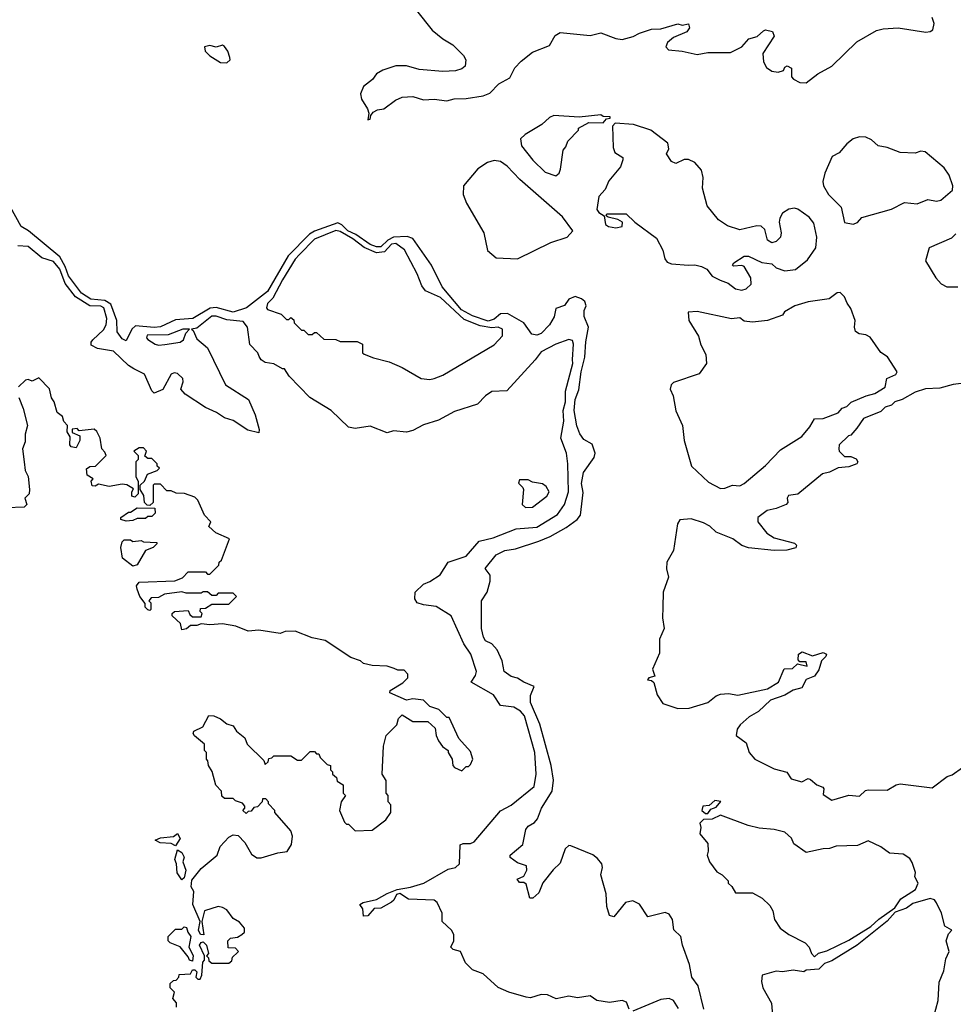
# Model space of a CAD drawing. Extents: x 2472589 to 2662339, y 701009 to 849030.
# Tile 143 of 256: x 2581626 to 2585994, y 739038 to 743642. Entities that reach past the tile are written whole.
import ezdxf

# ---------------------------------------------------------------- set-up
doc = ezdxf.new("R2010")
doc.units = 0

msp = doc.modelspace()

# ---------------------------------------------------------------- linework, layer by layer
at = {"layer": '0CON05XD'}
for points in [[(2583482.5, 743685), (2583555, 743593.3), (2583605, 743553.3), (2583652.5, 743525), (2583702.5, 743475), (2583712.5, 743455), (2583710, 743425), (2583695, 743412.5), (2583665, 743403.3), (2583605, 743400), (2583495, 743410), (2583435, 743426.7), (2583385, 743426.7), (2583325, 743406), (2583295, 743388.9), (2583276.6, 743363.4), (2583235, 743330), (2583219.7, 743295), (2583225, 743271.4), (2583253.8, 743225), (2583258.8, 743205), (2583255, 743173.8), (2583265, 743177.5), (2583268.8, 743195), (2583280.3, 743209.7), (2583299.5, 743220.5), (2583330, 743225), (2583383.9, 743266.1), (2583415, 743280), (2583465, 743283.8), (2583515, 743267.5), (2583565, 743270), (2583625, 743262.5), (2583658.3, 743271.7), (2583715, 743273.6), (2583795, 743286.5), (2583825, 743299.4), (2583867, 743343), (2583919.2, 743370.8), (2583942.6, 743417.4), (2583972, 743448), (2584025, 743490), (2584105, 743521.8), (2584131.9, 743568.1), (2584155, 743582.2), (2584295, 743568.2), (2584345, 743580.3), (2584415, 743553.9), (2584445, 743550.4), (2584496.7, 743563.3), (2584525, 743580), (2584581.3, 743598.7), (2584625, 743600), (2584705, 743623.3), (2584725, 743617.5), (2584755, 743622.5), (2584758.8, 743605), (2584746.7, 743585), (2584685, 743559.1), (2584656.5, 743535), (2584648.5, 743515), (2584660.8, 743500.8), (2584725, 743495.5), (2584795, 743480.3), (2584845, 743489.1), (2584951.3, 743488.7), (2585004.2, 743515.8), (2585037.4, 743552.6), (2585076.4, 743563.6), (2585105, 743590.8), (2585115.8, 743594.2), (2585147.2, 743587.2), (2585156, 743565), (2585102.5, 743485), (2585105.9, 743445.9), (2585119.5, 743419.5), (2585145, 743402), (2585175, 743396.2), (2585200, 743405), (2585205, 743420), (2585217, 743427), (2585237.5, 743415), (2585237.5, 743375), (2585246.7, 743365), (2585275, 743348.8), (2585305, 743347.5), (2585360.2, 743389.8), (2585425.6, 743425), (2585541.6, 743538.4), (2585635, 743592), (2585665, 743600), (2585735, 743604.7), (2585865, 743584.7), (2585885, 743586.5), (2585897.8, 743595), (2585903.8, 743625), (2585895, 743651.9)], [(2582595, 743440.8), (2582610, 743455), (2582608.8, 743465), (2582600, 743495), (2582585, 743517.5), (2582575, 743522.5), (2582545, 743513.3), (2582515, 743521.2), (2582490, 743515), (2582493.3, 743495), (2582515, 743473.3), (2582565, 743442.9), (2582595, 743440.8)], [(2584135, 742912.5), (2584150, 742925), (2584156.4, 742943.6), (2584168.3, 743031.7), (2584181.7, 743048.3), (2584190, 743075), (2584240, 743125), (2584240, 743135), (2584288.3, 743161.7), (2584355, 743160), (2584371.7, 743178.3), (2584388.3, 743181.7), (2584388.3, 743188.3), (2584355, 743190), (2584345, 743197.5), (2584244.1, 743185.9), (2584125, 743194.3), (2584105, 743185.7), (2584068.5, 743151.5), (2583991.2, 743105), (2583968.8, 743085), (2583973, 743053), (2584026.2, 742985), (2584085, 742930), (2584135, 742912.5)], [(2585005, 742378), (2585025, 742384.2), (2585048, 742405), (2585046.7, 742435), (2585015, 742487.5), (2585005, 742493.3), (2584965, 742490), (2584960, 742495), (2584967.5, 742505), (2585015, 742536), (2585035, 742536.2), (2585097.7, 742507.7), (2585145, 742500), (2585165, 742482.5), (2585205, 742467.5), (2585255, 742473.8), (2585311.2, 742518.8), (2585350, 742575), (2585355.8, 742625.8), (2585341.2, 742691.2), (2585319.7, 742719.7), (2585266.5, 742756.5), (2585250.6, 742760.6), (2585224.2, 742755.8), (2585195, 742738.1), (2585182.3, 742715), (2585178.8, 742695), (2585187.7, 742645), (2585184.5, 742625), (2585165, 742605.5), (2585145, 742598.5), (2585125, 742610.8), (2585111.3, 742661.3), (2585095, 742676.8), (2585075, 742678.7), (2584995, 742659.7), (2584937.8, 742677.8), (2584895, 742705.9), (2584841.9, 742771.9), (2584820.4, 742855), (2584823.2, 742905), (2584815, 742938.1), (2584784.4, 742975), (2584755, 742989.3), (2584735, 742988.5), (2584695, 742970.5), (2584675, 742978.6), (2584652, 743015), (2584662.1, 743037.9), (2584657.5, 743065), (2584578.6, 743125), (2584497, 743153), (2584411.7, 743158.3), (2584400, 743145), (2584402.5, 743045), (2584410.7, 743020.7), (2584447.7, 742997.7), (2584447.7, 742987.7), (2584437.3, 742955), (2584381.8, 742888.2), (2584365, 742848.9), (2584336, 742815), (2584325.7, 742755), (2584335, 742740.8), (2584360, 742725), (2584366.9, 742685), (2584380, 742675), (2584415, 742668.8), (2584444.4, 742675), (2584445.5, 742695.5), (2584425, 742708), (2584379.3, 742719.3), (2584370, 742725), (2584372.5, 742735), (2584463.3, 742735), (2584504.2, 742695), (2584605, 742620), (2584634.2, 742565), (2584644.3, 742524.3), (2584655, 742508.8), (2584675, 742501.4), (2584755, 742493.8), (2584785, 742496.7), (2584815, 742488.8), (2584840, 742475), (2584865, 742443.8), (2584902.5, 742425), (2584940.7, 742410.7), (2584975, 742383.3), (2585005, 742378)], [(2585525, 742685.6), (2585545, 742694.4), (2585565, 742717.7), (2585705, 742756.7), (2585765, 742787.1), (2585825, 742781.6), (2585875, 742800.9), (2585915, 742793.8), (2585935, 742797.9), (2585989.5, 742845), (2585990.8, 742865), (2585975, 742915.6), (2585950.3, 742950.3), (2585862.5, 743025), (2585842.3, 743027.7), (2585815, 743017.5), (2585745, 743022), (2585685, 743044.3), (2585642.2, 743052.2), (2585610.8, 743080.8), (2585585, 743092.9), (2585555, 743094.3), (2585525, 743085.7), (2585495, 743061.4), (2585459.9, 743020.1), (2585426.7, 743003.3), (2585392, 742925), (2585383.3, 742885), (2585386.7, 742865), (2585410, 742825), (2585468.6, 742765), (2585485, 742693.3), (2585525, 742685.6)], [(2583955, 742524), (2584110.2, 742599.8), (2584188, 742625), (2584213.8, 742655), (2584165, 742721.2), (2583966.2, 742895), (2583907, 742957), (2583875, 742980), (2583845, 742984.4), (2583814.7, 742975.3), (2583768.6, 742945), (2583702.5, 742865), (2583700, 742825), (2583716.7, 742785), (2583796.7, 742645), (2583815, 742563.8), (2583855, 742528.8), (2583955, 742524)], [(2584826.7, 739015), (2584800.6, 739125), (2584770, 739165), (2584759.6, 739225), (2584726.2, 739315), (2584719.4, 739355), (2584685.7, 739385.7), (2584680.6, 739435), (2584665, 739460), (2584645, 739467.8), (2584565, 739447.5), (2584525.9, 739505.9), (2584495, 739522.5), (2584460, 739515), (2584405, 739447.5), (2584385, 739453.3), (2584373.3, 739495), (2584369.2, 739555), (2584344.1, 739644.1), (2584352.3, 739677.7), (2584349.2, 739695), (2584329.8, 739719.8), (2584306.7, 739736.7), (2584205, 739780), (2584195, 739781.4), (2584178.1, 739765), (2584155, 739697.5), (2584122.3, 739667.7), (2584073.9, 739606.1), (2584055, 739560), (2584026.1, 739533.9), (2584012.5, 739535), (2583995, 739600), (2583985, 739607.5), (2583965, 739607.5), (2583953.8, 739623.8), (2583985, 739637.5), (2583998, 739665), (2583997.5, 739685), (2583955, 739700), (2583920, 739725), (2583920, 739735), (2583980, 739785), (2583994.3, 739855), (2584005, 739870.8), (2584035, 739888), (2584048, 739905), (2584066.9, 739955), (2584116.9, 740035), (2584123.4, 740086.6), (2584112.7, 740155), (2584058.7, 740348.7), (2584015, 740450), (2584015, 740482.5), (2584032.5, 740525), (2583985, 740543.8), (2583955, 740564), (2583925, 740570.8), (2583892, 740595), (2583883.8, 740645), (2583860, 740695), (2583835, 740723.8), (2583805, 740738), (2583795.7, 740755), (2583786.2, 740795), (2583786.7, 740925), (2583812.5, 740965), (2583827, 741017), (2583827.5, 741045), (2583803.6, 741076.4), (2583855, 741140), (2583895, 741160.9), (2583945, 741167.9), (2584055, 741203.5), (2584107.5, 741225), (2584182.6, 741267.4), (2584233.3, 741305), (2584250, 741325), (2584261.7, 741431.7), (2584254.3, 741474.3), (2584264.4, 741525), (2584313.3, 741595), (2584318, 741615), (2584305, 741656.7), (2584265, 741678.8), (2584246.4, 741706.4), (2584232.5, 741742.5), (2584220.2, 741815), (2584224.3, 741865.7), (2584241.5, 741911.5), (2584252.6, 741995), (2584270, 742065), (2584274.7, 742135.3), (2584287.8, 742205), (2584267.5, 742255), (2584267.4, 742282.6), (2584275.4, 742305), (2584270, 742325), (2584255, 742337.8), (2584225, 742347.6), (2584194.8, 742335.2), (2584174.6, 742305.4), (2584135, 742291.2), (2584126.5, 742253.5), (2584105.3, 742215), (2584065.4, 742175), (2584045, 742167.9), (2584022, 742172), (2583985, 742224.1), (2583907.7, 742267.7), (2583875, 742266.2), (2583845, 742241.7), (2583817.8, 742232.2), (2583745, 742256.8), (2583693.5, 742285), (2583602.4, 742392.4), (2583552.9, 742495), (2583465, 742618.9), (2583438.6, 742628.6), (2583375, 742625.5), (2583348.9, 742611.1), (2583315, 742580.7), (2583295, 742579.5), (2583265, 742591), (2583198.4, 742638.4), (2583160.5, 742655), (2583132.8, 742682.8), (2583115, 742691.7), (2583005, 742653.5), (2582981.2, 742638.8), (2582882.4, 742537.6), (2582785, 742370.9), (2582687.1, 742295), (2582625.5, 742274.5), (2582545, 742296.6), (2582516.6, 742293.4), (2582435.4, 742244.6), (2582355, 742238.7), (2582285, 742206.1), (2582255, 742202.9), (2582168.5, 742211.5), (2582150.9, 742195), (2582125, 742140), (2582105, 742150), (2582082.6, 742182.6), (2582080.4, 742235), (2582052.1, 742312.1), (2582025, 742329.6), (2581959.2, 742335), (2581915, 742362.9), (2581855, 742444.6), (2581839, 742489), (2581813.6, 742533.6), (2581667.1, 742655), (2581632.9, 742675), (2581583.8, 742765)], [(2583545, 741960), (2583565, 741964.2), (2583605, 741980), (2583845, 742122.2), (2583885, 742164.2), (2583884.2, 742195), (2583865, 742204.4), (2583835, 742200.7), (2583780.3, 742210.3), (2583705, 742241), (2583595, 742343.6), (2583524.7, 742374.7), (2583507.3, 742397.3), (2583485, 742453.8), (2583425.8, 742565.8), (2583385.2, 742595.2), (2583365, 742593), (2583332.7, 742557.3), (2583295, 742552.5), (2583237.4, 742577.4), (2583185, 742617.4), (2583125, 742651.7), (2583105, 742656), (2583005, 742616.3), (2582935.2, 742544.8), (2582915, 742523.1), (2582855, 742426.2), (2582810.2, 742339.8), (2582786, 742315), (2582780, 742295), (2582785, 742287.5), (2582850, 742265), (2582875, 742240), (2582885, 742240), (2582895, 742250), (2582908.3, 742238.3), (2582910, 742225), (2582945, 742190), (2582955, 742190), (2582975, 742170), (2582995, 742170), (2583005, 742180), (2583015, 742180), (2583048.3, 742148.3), (2583105, 742147.5), (2583125, 742137.5), (2583205, 742137.5), (2583230, 742125), (2583230, 742085), (2583238.3, 742078.3), (2583280.7, 742060.7), (2583355, 742042.5), (2583416.1, 742016.1), (2583505, 741963.8), (2583545, 741960)], [(2586005, 742641.2), (2585985, 742620), (2585880, 742575), (2585863.8, 742515), (2585912.5, 742435), (2585937, 742407), (2585963.3, 742393.3), (2586015, 742392.5)], [(2584195.6, 739075.6), (2584135.8, 739064.2), (2584095, 739082.5), (2584065.8, 739084.2), (2584015, 739068.6), (2583995, 739071.4), (2583915, 739094.3), (2583865, 739116.2), (2583795, 739181.2), (2583745, 739200), (2583711.7, 739231.7), (2583687.5, 739285), (2583654.1, 739294.1), (2583642.5, 739305), (2583657.5, 739335), (2583657.5, 739365), (2583646.7, 739385), (2583602.5, 739425), (2583602.5, 739465), (2583578.8, 739515), (2583565.5, 739525.5), (2583445, 739530.4), (2583403.9, 739556.1), (2583388.3, 739551.7), (2583376, 739525), (2583365, 739516), (2583315, 739487.5), (2583284, 739486), (2583255, 739451.2), (2583235, 739450), (2583231.2, 739485), (2583217.5, 739505), (2583233.3, 739515), (2583295, 739528.1), (2583345, 739556.9), (2583392.5, 739575), (2583455, 739585.4), (2583516, 739605), (2583630, 739670), (2583665, 739678.6), (2583684.2, 739695), (2583686.2, 739783.8), (2583700.3, 739789.7), (2583735, 739789.6), (2583752.1, 739797.9), (2583875, 739942.5), (2583925, 739968.8), (2584032.7, 740057.3), (2584042.5, 740115), (2584035.9, 740215), (2583986.9, 740386.9), (2583968.8, 740408.8), (2583938.3, 740428.3), (2583875, 740435.8), (2583842.9, 740485), (2583738.8, 740545), (2583758.1, 740575), (2583763.5, 740595), (2583736.1, 740675), (2583703.3, 740723.3), (2583645.3, 740855.3), (2583575, 740898.8), (2583515, 740906.2), (2583486, 740916), (2583473.9, 740933.9), (2583476.2, 740965), (2583515, 741002.9), (2583545.5, 741014.5), (2583593.5, 741046.5), (2583630, 741105), (2583715, 741133.3), (2583775.5, 741204.5), (2583841.1, 741218.9), (2583948, 741262), (2584045, 741270), (2584141.3, 741328.7), (2584175.2, 741374.8), (2584193.9, 741433.9), (2584190.5, 741565), (2584184, 741615), (2584157.9, 741685), (2584172.3, 741765), (2584167.9, 741815), (2584180.2, 741855), (2584179.4, 741905), (2584213.1, 742035), (2584212.6, 742052.6), (2584216.9, 742125), (2584212, 742142), (2584195, 742146.9), (2584135, 742125.7), (2584065, 742089.5), (2584038, 742052), (2583905, 741907.1), (2583835, 741904.2), (2583805.8, 741884.2), (2583767.5, 741845), (2583659.7, 741810.3), (2583585, 741770), (2583515, 741747.1), (2583465, 741722), (2583435, 741714.2), (2583375, 741719.2), (2583345, 741711.2), (2583265, 741742), (2583195, 741730), (2583165, 741736.7), (2583083.3, 741815), (2582983.3, 741875), (2582887.5, 741975), (2582865, 742010), (2582855, 742010), (2582815, 742032.5), (2582775, 742040), (2582755, 742052.5), (2582747, 742067), (2582740, 742085), (2582703, 742123), (2582692.5, 742205), (2582671.7, 742231.7), (2582595, 742238.9), (2582545, 742256.6), (2582525.4, 742255.4), (2582455, 742200), (2582430, 742195), (2582438.3, 742188.3), (2582455, 742150), (2582505, 742107.5), (2582589.2, 741935), (2582696.1, 741866.1), (2582727.5, 741795), (2582746.4, 741726.4), (2582745, 741710), (2582693, 741723), (2582625, 741768.8), (2582585, 741780), (2582547.5, 741805), (2582495, 741828.8), (2582400.9, 741890.9), (2582380, 741915), (2582390.9, 741949.1), (2582390, 741965), (2582365, 741988.2), (2582349.1, 741990.9), (2582335.3, 741984.7), (2582295, 741912.5), (2582255, 741896.7), (2582245, 741906.7), (2582210, 741985), (2582160.5, 742009.5), (2582135, 742025.7), (2582065, 742092.3), (2581990, 742105), (2581961.1, 742121.1), (2581960.6, 742135), (2581967.8, 742145), (2582018.1, 742191.9), (2582031.1, 742215), (2582034.3, 742245), (2582019.6, 742295), (2582005, 742303.2), (2581954.6, 742304.6), (2581887.1, 742347.1), (2581839.4, 742409.4), (2581814.4, 742475), (2581785, 742511.2), (2581729.3, 742529.3), (2581665, 742582.5), (2581618, 742585)], [(2584905, 741449.4), (2584925, 741451.1), (2584960, 741465), (2584995, 741462.5), (2585015, 741474.3), (2585115, 741558), (2585185, 741630.8), (2585285, 741693.8), (2585322, 741738), (2585343.9, 741776.1), (2585385, 741777.5), (2585455, 741803.3), (2585473.6, 741826.4), (2585496.1, 741833.9), (2585516.2, 741853.8), (2585586.1, 741883.9), (2585625.9, 741894.1), (2585675, 741923.3), (2585683.3, 741965), (2585725, 741982.5), (2585731.4, 741995), (2585686.6, 742066.6), (2585655, 742085.7), (2585605, 742157.1), (2585585, 742169.4), (2585552.7, 742172.7), (2585536.7, 742185), (2585531.2, 742205), (2585533.8, 742235), (2585515, 742292.5), (2585496.4, 742316.4), (2585485, 742346.2), (2585465, 742366.7), (2585450, 742365), (2585413.3, 742336.7), (2585315, 742323.3), (2585252.5, 742305), (2585203.6, 742276.4), (2585195, 742260), (2585125, 742236), (2585055, 742228), (2585015, 742233.3), (2584995, 742247.5), (2584956.4, 742243.6), (2584795, 742278.1), (2584753.3, 742275), (2584757.1, 742235), (2584802.2, 742162.2), (2584812.4, 742122.4), (2584836.4, 742076.4), (2584839.2, 742035), (2584805, 741986.7), (2584684.4, 741945.6), (2584673.8, 741935), (2584668.8, 741915), (2584683.1, 741883.1), (2584695, 741813.3), (2584726.5, 741745), (2584734.4, 741675), (2584768.8, 741555), (2584849.1, 741479.1), (2584905, 741449.4)], [(2582275, 742120), (2582305, 742123.8), (2582377.5, 742135), (2582392.5, 742145), (2582403, 742177), (2582420, 742195), (2582390, 742195), (2582320.6, 742169.4), (2582222.7, 742167.3), (2582220, 742155), (2582225, 742147.5), (2582260, 742125), (2582275, 742120)], [(2582645, 739280), (2582650, 739285), (2582635, 739300), (2582601.7, 739301.7), (2582600, 739335), (2582613, 739347), (2582645, 739352.5), (2582666.1, 739363.9), (2582677.5, 739375), (2582677.5, 739395), (2582655, 739422.5), (2582625, 739440), (2582595, 739480), (2582575, 739491.2), (2582554.1, 739495.9), (2582490, 739475), (2582477.5, 739425), (2582487.5, 739362.5), (2582472.5, 739365), (2582463.3, 739385), (2582470, 739425), (2582436.7, 739505), (2582440, 739565), (2582428, 739588), (2582431.9, 739618.1), (2582475, 739673.3), (2582550, 739735), (2582563.6, 739776.4), (2582605, 739820), (2582625, 739830), (2582648.3, 739828.3), (2582680, 739795), (2582710.7, 739740.7), (2582735, 739722.5), (2582755, 739722.5), (2582833.6, 739746.4), (2582877, 739753), (2582897.5, 739785), (2582902.5, 739825), (2582895, 739850), (2582820, 739935), (2582820, 739945), (2582790, 739975), (2582790, 739985), (2582778.3, 739998.3), (2582761.7, 739998.3), (2582760, 739985), (2582738.3, 739961.7), (2582721.7, 739958.3), (2582708.3, 739941.7), (2582695, 739940), (2582685, 739930), (2582670, 739945), (2582680, 739955), (2582680, 739965), (2582668.3, 739978.3), (2582635, 739990), (2582625, 740000), (2582585, 740000), (2582571.7, 740011.7), (2582570, 740035), (2582543, 740063), (2582527, 740127), (2582510, 740155), (2582507, 740177), (2582500, 740185), (2582500, 740215), (2582490, 740225), (2582490, 740255), (2582443.6, 740293.6), (2582437.5, 740305), (2582440, 740315), (2582482.5, 740335), (2582511.7, 740388.3), (2582535, 740387.5), (2582565, 740372.5), (2582595, 740350), (2582625, 740340), (2582640, 740315), (2582680, 740285), (2582690, 740255), (2582768.3, 740178.3), (2582775, 740160), (2582788.3, 740171.7), (2582791.7, 740188.3), (2582805, 740190), (2582815, 740200), (2582895, 740200), (2582925, 740180), (2582945, 740180), (2582985, 740220), (2583005, 740220), (2583015, 740210), (2583025, 740210), (2583031.7, 740191.7), (2583065, 740160), (2583080, 740155), (2583080, 740135), (2583090, 740125), (2583090, 740115), (2583108.3, 740098.3), (2583111.7, 740081.7), (2583140, 740065), (2583140, 740025), (2583150, 740015), (2583130, 739985), (2583122.5, 739945), (2583145, 739890), (2583155, 739880), (2583165, 739880), (2583195, 739850), (2583275, 739852.5), (2583339.3, 739900.7), (2583362.5, 739935), (2583361.7, 739971.7), (2583350, 739985), (2583350, 740015), (2583340, 740025), (2583340, 740085), (2583322.5, 740115), (2583327.5, 740245), (2583340, 740295), (2583390, 740345), (2583397.5, 740375), (2583415, 740392.5), (2583465, 740360), (2583535, 740360), (2583569.3, 740329.3), (2583573.8, 740295), (2583585, 740270), (2583603.6, 740243.6), (2583630, 740225), (2583630, 740215), (2583650, 740185), (2583652.5, 740155), (2583660, 740145), (2583695, 740130), (2583715, 740150), (2583725, 740150), (2583735, 740160), (2583746.7, 740185), (2583735, 740220), (2583681.2, 740281.2), (2583635, 740380), (2583625, 740380), (2583587, 740417), (2583545, 740430), (2583515, 740460), (2583465, 740466.7), (2583435, 740460), (2583357.5, 740495), (2583360, 740505), (2583418.3, 740541.7), (2583442.5, 740565), (2583441.7, 740581.7), (2583425, 740600), (2583395, 740600), (2583378.3, 740608.3), (2583345, 740620), (2583275, 740622.5), (2583235, 740632.5), (2583220, 740645), (2583175, 740660), (2583055, 740740), (2582995, 740752.5), (2582915, 740782.5), (2582868.3, 740781.7), (2582845, 740772.5), (2582745, 740787.5), (2582695, 740782.5), (2582637, 740807), (2582575, 740817.5), (2582515, 740812.5), (2582475, 740817.5), (2582455, 740810), (2582425, 740810), (2582406.7, 740793.3), (2582385, 740790), (2582378.3, 740818.3), (2582340, 740855), (2582340, 740865), (2582350, 740875), (2582415, 740880), (2582421.7, 740861.7), (2582435, 740850), (2582475, 740850), (2582480, 740865), (2582470, 740875), (2582471.7, 740888.3), (2582495, 740890), (2582525, 740910), (2582605, 740910), (2582640, 740945), (2582625, 740960), (2582555, 740960), (2582545, 740950), (2582525, 740950), (2582505, 740967.5), (2582485, 740967.5), (2582475, 740960), (2582405, 740960), (2582385, 740967.5), (2582303.6, 740956.4), (2582275, 740940), (2582241.7, 740938.3), (2582230, 740925), (2582240, 740915), (2582240, 740885), (2582235, 740880), (2582225, 740882.5), (2582213.3, 740895), (2582212.5, 740912.5), (2582187.5, 740945), (2582175, 740980), (2582173.3, 740995), (2582185, 741012.5), (2582351.7, 741018.3), (2582388.3, 741031.7), (2582415, 741060), (2582495, 741060), (2582505, 741050), (2582515, 741050), (2582558.3, 741091.7), (2582560, 741105), (2582570, 741115), (2582607.5, 741215), (2582543, 741243), (2582511.7, 741271.7), (2582520, 741295), (2582490, 741325), (2582460, 741395), (2582445, 741410), (2582396.4, 741426.4), (2582358.3, 741428.3), (2582335, 741440), (2582315, 741440), (2582285, 741470), (2582255, 741470), (2582250, 741465), (2582250, 741385), (2582235, 741370), (2582221.7, 741371.7), (2582210, 741385), (2582207, 741417), (2582190, 741445), (2582190, 741465), (2582210, 741485), (2582223.6, 741516.4), (2582270, 741535), (2582280, 741545), (2582270, 741555), (2582270, 741565), (2582245, 741590), (2582225, 741590), (2582211.7, 741601.7), (2582220, 741625), (2582205, 741640), (2582185, 741640), (2582160, 741625), (2582180, 741605), (2582180, 741585), (2582170, 741575), (2582170, 741505), (2582180, 741485), (2582180, 741425), (2582165, 741410), (2582150, 741415), (2582150, 741435), (2582158.3, 741448.3), (2582127, 741467), (2582105, 741470), (2582045, 741460), (2581995, 741470), (2581979.3, 741460.7), (2581965, 741462.5), (2581960, 741485), (2581970, 741495), (2581942.5, 741512.5), (2581938.3, 741541.7), (2581955, 741552.5), (2581980, 741555), (2582030, 741605), (2582025, 741620), (2582010, 741635), (2582002.5, 741685), (2581987, 741717), (2581975, 741727.5), (2581905, 741720), (2581895, 741730), (2581871.7, 741728.3), (2581871.7, 741711.7), (2581907, 741697), (2581906.7, 741675), (2581890, 741640), (2581867.5, 741645), (2581860, 741655), (2581861.7, 741691.7), (2581847.5, 741715), (2581850, 741745), (2581833, 741763), (2581826.4, 741786.4), (2581801.2, 741805), (2581786.7, 741855), (2581774.2, 741874.2), (2581765.7, 741915.7), (2581715, 741967.5), (2581685, 741952.5), (2581665, 741960), (2581653, 741957), (2581620, 741925)], [(2586095, 741948.9), (2585993, 741937), (2585930.9, 741919.1), (2585864.1, 741915.9), (2585815, 741901.2), (2585753.9, 741866.1), (2585720, 741855), (2585705, 741840), (2585675, 741830), (2585655, 741810), (2585573, 741777), (2585541.7, 741731.7), (2585515, 741700), (2585503.6, 741696.4), (2585460, 741655), (2585457.5, 741635), (2585460, 741625), (2585485, 741600), (2585515, 741600), (2585539.3, 741589.3), (2585547.5, 741575), (2585542.5, 741565), (2585505, 741551.2), (2585455, 741546.7), (2585415, 741526.7), (2585381.7, 741518.3), (2585267, 741423), (2585222.7, 741417.3), (2585216.7, 741405), (2585220, 741385), (2585212.5, 741375), (2585165, 741356.2), (2585122.3, 741347.7), (2585080, 741315), (2585080, 741295), (2585120.7, 741240.7), (2585155, 741220), (2585250, 741195), (2585260, 741185), (2585257, 741173), (2585215, 741162.5), (2585155, 741160), (2585035, 741173.3), (2585003.9, 741183.9), (2584962.5, 741215), (2584885, 741246.7), (2584855, 741273.8), (2584825, 741290), (2584767.7, 741307.7), (2584715, 741303.3), (2584702.9, 741285), (2584685, 741160), (2584653.8, 741105), (2584652.7, 741075), (2584661.1, 741035), (2584636.7, 740965), (2584634.6, 740894.6), (2584633.2, 740845), (2584640.4, 740795), (2584619.4, 740745), (2584619.5, 740680.5), (2584585.8, 740605), (2584597.5, 740572.5), (2584570, 740565), (2584562.5, 740555), (2584582.5, 740552.5), (2584593.3, 740543.3), (2584608.5, 740485), (2584635, 740444.3), (2584705, 740421.2), (2584757.8, 740422.2), (2584845, 740449.4), (2584885, 740480.8), (2584905, 740488.6), (2584941.7, 740491.7), (2584985, 740484.2), (2585125, 740513.1), (2585175.5, 740544.5), (2585202.9, 740607.1), (2585241.7, 740608.3), (2585265, 740630), (2585310, 740620), (2585305, 740640), (2585275, 740640), (2585268.3, 740648.3), (2585270, 740675), (2585287, 740687), (2585335, 740668), (2585385, 740682.5), (2585400, 740675), (2585397.5, 740665), (2585376.4, 740643.6), (2585365, 740602.5), (2585345, 740573.3), (2585305, 740557.5), (2585285, 740517.5), (2585245, 740507.5), (2585205, 740483.8), (2585139.1, 740460.9), (2585083, 740407), (2585038.3, 740381.7), (2584996.2, 740345), (2584983.3, 740325), (2584977.5, 740295), (2585025, 740261.2), (2585038.5, 740215), (2585065, 740184.5), (2585155, 740139.2), (2585214.2, 740124.2), (2585235, 740092), (2585285, 740079.2), (2585315, 740093.8), (2585325, 740088.8), (2585355, 740064), (2585383, 740053), (2585387.5, 740045), (2585385, 740020), (2585425, 739993.3), (2585504.2, 740015.8), (2585555, 740012.2), (2585582.2, 740037.8), (2585595, 740041.4), (2585685, 740040), (2585725.8, 740064.2), (2585745, 740068.6), (2585895, 740050), (2585965, 740103.3), (2585989.1, 740110.9), (2586036.2, 740145)], [(2581622.5, 741875), (2581642.5, 741825), (2581662.5, 741745), (2581652.5, 741705), (2581651.7, 741668.3), (2581640, 741635), (2581647.5, 741575), (2581652.5, 741535), (2581666.4, 741506.4), (2581672.5, 741445), (2581670, 741425), (2581650, 741405), (2581660, 741375), (2581647, 741363), (2581565, 741360)], [(2583991.7, 741361.7), (2584025, 741362.9), (2584092.5, 741415), (2584102.5, 741435), (2584089.3, 741459.3), (2584071.7, 741471.7), (2584025, 741480), (2584005, 741490), (2583965, 741490), (2583960, 741475), (2583980, 741455), (2583982.5, 741445), (2583977.5, 741375), (2583991.7, 741361.7)], [(2582125, 741297.5), (2582100, 741305), (2582100, 741315), (2582135, 741340), (2582145, 741340), (2582175, 741360), (2582258.3, 741358.3), (2582260, 741335), (2582245, 741320), (2582225, 741320), (2582215, 741310), (2582175, 741310), (2582155, 741300), (2582125, 741297.5)], [(2582155, 741087.5), (2582106.7, 741125), (2582100, 741175), (2582105, 741200), (2582115, 741210), (2582145, 741210), (2582155, 741202.5), (2582195, 741207.5), (2582205, 741200), (2582268.3, 741198.3), (2582268.3, 741191.7), (2582250, 741175), (2582215, 741160), (2582175, 741092.5), (2582155, 741087.5)], [(2584845, 739930), (2584860, 739950), (2584885, 739960), (2584906.4, 739986.4), (2584878.3, 739991.7), (2584851.7, 739968.3), (2584822.5, 739965), (2584817.5, 739945), (2584835, 739930), (2584845, 739930)], [(2585345, 739260), (2585363, 739277), (2585401.7, 739288.3), (2585505, 739337.5), (2585608.3, 739401.7), (2585645, 739436.7), (2585720, 739490), (2585748.3, 739531.7), (2585816.7, 739575), (2585828.8, 739605), (2585813.6, 739633.6), (2585816.7, 739655), (2585801.7, 739701.7), (2585789.7, 739719.7), (2585759.7, 739739.7), (2585695, 739745.6), (2585655.2, 739775.2), (2585595, 739802.2), (2585545, 739781.5), (2585445, 739777.3), (2585415, 739766.7), (2585385, 739765.6), (2585305, 739747.5), (2585248.3, 739788.3), (2585237.1, 739815), (2585205, 739842.9), (2585155, 739856.2), (2585085, 739861.2), (2585033.6, 739873.6), (2584905, 739922.5), (2584865, 739903.3), (2584825, 739902.5), (2584807.5, 739885), (2584812.5, 739865), (2584807.5, 739835), (2584845, 739790), (2584846.4, 739753.6), (2584842.5, 739735), (2584852.5, 739705), (2584887, 739657), (2584913, 739643), (2584940, 739615), (2584940, 739605), (2584958.3, 739588.3), (2584975, 739560), (2585055, 739560), (2585100, 739535), (2585135, 739500), (2585150, 739475), (2585157.5, 739435), (2585183.6, 739393.6), (2585223.9, 739363.9), (2585300, 739325), (2585320, 739305), (2585330, 739275), (2585345, 739260)], [(2582355, 739780), (2582335, 739790), (2582283.6, 739793.6), (2582260, 739805), (2582284.1, 739815.9), (2582345, 739822.5), (2582365, 739837.5), (2582376.1, 739813.9), (2582355, 739780)], [(2582385, 739620), (2582363, 739653), (2582360, 739695), (2582352.5, 739715), (2582365, 739760), (2582385, 739747.5), (2582395.9, 739725.9), (2582390, 739705), (2582403.8, 739665), (2582395, 739630), (2582385, 739620)], [(2585901.2, 738975), (2585923.6, 739056.4), (2585927.8, 739142.2), (2585950, 739195), (2585958.9, 739251.1), (2585974, 739285), (2585960.8, 739335), (2585971.9, 739368.1), (2585987.5, 739385), (2585953.4, 739403.4), (2585938, 739465), (2585915, 739512.5), (2585905, 739527.5), (2585885, 739532.5), (2585805, 739510), (2585775, 739488), (2585721.7, 739468.3), (2585685, 739427.5), (2585543.3, 739315), (2585425, 739241.2), (2585391.7, 739228.3), (2585365, 739202.5), (2585305, 739197.5), (2585295, 739190), (2585245, 739197.5), (2585195, 739190), (2585165, 739192.5), (2585100, 739175), (2585096.7, 739145), (2585102.5, 739115), (2585143.8, 739043.8), (2585150, 738965)], [(2582435, 739240), (2582420, 739245), (2582415, 739260), (2582376.4, 739306.4), (2582330, 739325), (2582320, 739335), (2582320, 739355), (2582355, 739390), (2582385, 739390), (2582395, 739400), (2582407, 739397), (2582412.5, 739375), (2582427.5, 739355), (2582417.5, 739305), (2582437, 739267), (2582435, 739240)], [(2582360, 739025), (2582360, 739045), (2582342.5, 739065), (2582350, 739095), (2582330, 739115), (2582330, 739135), (2582345, 739150), (2582358.3, 739151.7), (2582370, 739165), (2582371.7, 739178.3), (2582425, 739180), (2582435, 739200), (2582445, 739200), (2582455, 739190), (2582450, 739165), (2582460, 739155), (2582470, 739155), (2582477.5, 739175), (2582482.5, 739235), (2582490, 739245), (2582490, 739265), (2582467.5, 739315), (2582475, 739327.5), (2582485, 739330), (2582500, 739315), (2582510, 739275), (2582500, 739265), (2582510, 739255), (2582511.7, 739241.7), (2582525, 739230), (2582605, 739230), (2582618.3, 739241.7), (2582621.7, 739258.3), (2582645, 739280)], [(2584477.5, 739015), (2584465, 739047.5), (2584445, 739056.2), (2584385, 739046.7), (2584325.9, 739055.9), (2584295, 739077.5), (2584235, 739068.8), (2584195.6, 739075.6)], [(2584708.3, 739018.3), (2584685, 739056), (2584665, 739065.6), (2584625, 739060.6), (2584495, 739006.7)]]:
    msp.add_lwpolyline(points, dxfattribs=at)

doc.saveas('drawing.dxf')
